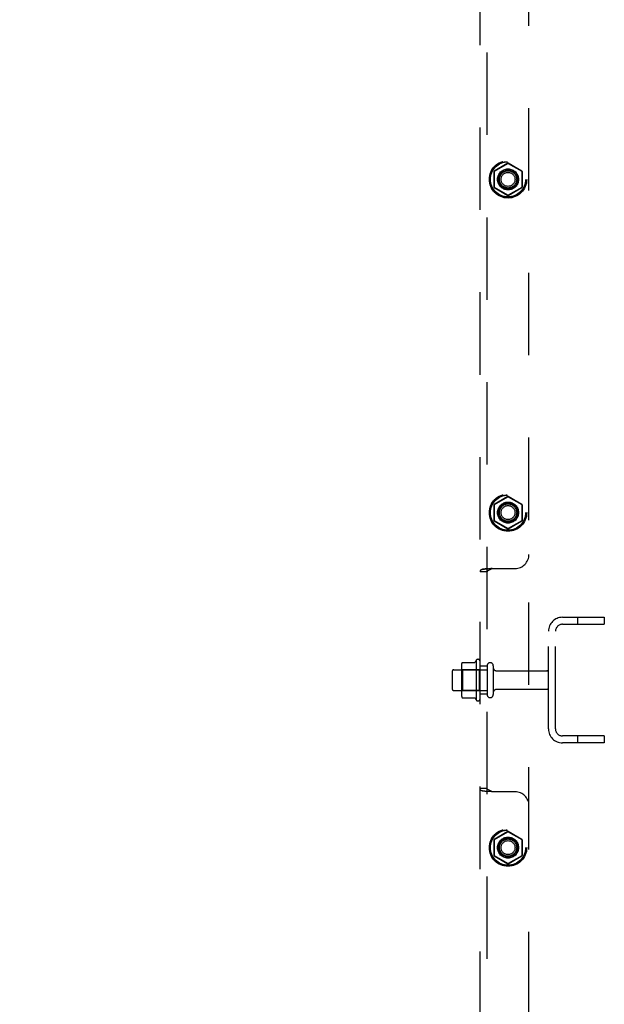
# Model space of a CAD drawing. Header units: inches. Extents: x 0 to 268, y 0 to 174.
# Tile 111 of 125: x 152 to 163, y 85 to 103. Entities that reach past the tile are written whole.
import ezdxf

# ---------------------------------------------------------------- set-up
doc = ezdxf.new("R2010")
doc.units = ezdxf.units.IN
doc.header["$LTSCALE"] = 14.754949
doc.header["$MEASUREMENT"] = 0
doc.linetypes.add('HIDDEN', pattern=[0.2, 0.1, -0.1])
doc.layers.get('0').update_dxf_attribs({"linetype": 'CONTINUOUS'})
for name, color, linetype in [('DEFAULT_2', 8, 'HIDDEN'), ('DIMENSIONS', 7, 'CONTINUOUS'), ('SUBPANEL', 7, 'CONTINUOUS')]:
    doc.layers.add(name, color=color, linetype=linetype)
doc.styles.get("Standard").update_dxf_attribs({"font": 'arial.ttf'})
doc.dimstyles.new('DIMSTYLE_1', dxfattribs={"dimtxt": 1.183552, "dimasz": 1.578069, "dimexe": 0.09, "dimexo": 0.07, "dimgap": 0.0375, "dimtad": 0, "dimtih": 1, "dimtoh": 1, "dimzin": 4, "dimdsep": 46, "dimtxsty": 'Standard', "dimblk": '_FILLED', "dimblk1": '_FILLED', "dimblk2": '_FILLED', "dimcen": 0.09, "dimadec": 3, "dimazin": 1, "dimtfac": 1, "dimtdec": 3, "dimtofl": 0, "dimtmove": 0, "dimatfit": 3, "dimldrblk": '_FILLED', "dimfxl": 0, "dimtolj": 1, "dimtzin": 4, "dimarcsym": 0})

# ---------------------------------------------------------------- blocks, each defined once
blk = doc.blocks.new('_FILLED')
at = {"color": 0, "linetype": 'ByBlock'}
blk.add_solid([(0, 0), (-1, 0.2), (-1, -0.2)], dxfattribs=at)
blk = doc.blocks.new('*D12')
at = {"layer": 'DIMENSIONS', "color": 2, "linetype": 'Continuous'}
for p, q in [((160.321, 122.369), (160.321, 119.654)), ((143.717, 121.074), (149.359, 121.074)), ((160.321, 121.074), (154.678, 121.074))]:
    blk.add_line(p, q, dxfattribs=at)
at = {"layer": 'DIMENSIONS', "color": 2, "linetype": 'Continuous', "xscale": 1.5780694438, "yscale": 1.5780694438, "zscale": 1.5780694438, "rotation": 180}
blk.add_blockref('_FILLED', (143.717, 121.074), dxfattribs=at)
at = {"layer": 'DIMENSIONS', "color": 2, "linetype": 'Continuous', "xscale": 1.5780694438, "yscale": 1.5780694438, "zscale": 1.5780694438}
blk.add_blockref('_FILLED', (160.321, 121.074), dxfattribs=at)
at = {"layer": 'DIMENSIONS', "color": 2, "linetype": 'Continuous', "insert": (152.019, 121.666), "char_height": 1.1836, "width": 6.51174, "attachment_point": 2, "line_spacing_factor": 0.9}
blk.add_mtext('16.60\\PUSABLE\\PDEPTH', dxfattribs=at)

msp = doc.modelspace()

# ---------------------------------------------------------------- linework, layer by layer
at = {"layer": 'DEFAULT_2', "color": 8, "linetype": 'HIDDEN'}
for p, q in [((161.796, 92.349), (162.546, 92.349)), ((162.066, 92.349), (162.066, 92.224)), ((162.546, 92.349), (162.546, 92.224)), ((161.546, 90.349), (161.546, 92.099)), ((161.671, 90.349), (161.671, 92.099)), ((161.796, 92.224), (162.546, 92.224)), ((160.006, 91.542), (160.224, 91.542)), ((160.251, 91.579), (160.251, 90.868)), ((160.321, 90.889), (160.321, 91.558)), ((159.821, 91.381), (159.821, 91.066)), ((159.851, 91.411), (160.446, 91.411)), ((159.985, 91.479), (159.985, 90.968)), ((160.005, 91.407), (159.985, 91.427)), ((160.301, 91.407), (160.005, 91.407)), ((160.005, 91.407), (160.005, 91.04)), ((160.301, 91.407), (160.321, 91.427)), ((160.301, 91.407), (160.301, 91.04)), ((160.446, 91.481), (160.446, 90.966)), ((160.556, 91.481), (160.556, 90.966)), ((160.618, 91.389), (161.516, 91.389)), ((159.851, 91.036), (160.446, 91.036)), ((160.005, 91.04), (159.985, 91.02)), ((160.301, 91.04), (160.005, 91.04)), ((160.301, 91.04), (160.321, 91.02)), ((160.618, 91.059), (161.516, 91.059)), ((160.006, 90.905), (160.224, 90.905)), ((162.546, 90.224), (161.796, 90.224)), ((162.066, 90.224), (162.066, 90.099)), ((162.546, 90.224), (162.546, 90.099)), ((162.546, 90.099), (161.796, 90.099))]:
    msp.add_line(p, q, dxfattribs=at)
for points in [[(159.997, 91.537), (159.998, 91.538), (159.999, 91.539), (160, 91.54), (160.001, 91.541), (160.003, 91.542), (160.005, 91.542), (160.006, 91.542)], [(160.233, 91.548), (160.233, 91.548), (160.233, 91.547), (160.233, 91.547), (160.232, 91.547), (160.232, 91.546), (160.232, 91.546), (160.232, 91.546), (160.231, 91.546), (160.231, 91.545), (160.231, 91.545), (160.23, 91.544), (160.23, 91.544), (160.229, 91.544), (160.229, 91.543), (160.228, 91.543), (160.227, 91.543), (160.225, 91.543), (160.224, 91.542)], [(159.997, 90.911), (159.998, 90.909), (159.999, 90.908), (160, 90.907), (160.001, 90.906), (160.003, 90.905), (160.005, 90.905), (160.006, 90.905)], [(160.224, 90.905), (160.225, 90.905), (160.227, 90.904), (160.228, 90.904), (160.229, 90.904), (160.229, 90.903), (160.23, 90.903), (160.23, 90.903), (160.231, 90.902), (160.231, 90.902), (160.231, 90.902), (160.232, 90.901), (160.232, 90.901), (160.232, 90.901), (160.232, 90.901), (160.233, 90.9), (160.233, 90.9), (160.233, 90.9), (160.233, 90.899)]]:
    msp.add_lwpolyline(points, dxfattribs=at)
for centre, radius, start, end in [((161.796, 92.099), 0.25, 90, 180), ((161.796, 92.099), 0.125, 90, 180), ((160.126, 91.479), 0.141, 156.05, 180), ((160.851, 91.224), 0.698, 149.3369, 152.3186), ((160.282, 91.558), 0.0384, 0, 145.5503), ((160.501, 91.481), 0.055, 0, 180), ((159.851, 91.381), 0.03, 90, 180), ((160.618, 91.451), 0.0625, 180, 270), ((161.516, 91.359), 0.03, 0, 90), ((159.851, 91.066), 0.03, 180, 270), ((160.618, 90.996), 0.0625, 90, 180), ((161.516, 91.089), 0.03, 270, 360), ((160.126, 90.968), 0.141, 180, 203.95), ((160.851, 91.224), 0.698, 207.6814, 210.6631), ((160.282, 90.889), 0.0384, 214.4497, 360), ((160.501, 90.966), 0.055, 180, 360), ((161.796, 90.349), 0.25, 180, 270), ((161.796, 90.349), 0.125, 180, 270)]:
    msp.add_arc(centre, radius, start, end, dxfattribs=at)
at = {"layer": 'SUBPANEL', "color": 8, "linetype": 'HIDDEN'}
for p, q in [((160.321, 55.38), (160.321, 127.067)), ((160.446, 56.722), (160.446, 125.725)), ((161.196, 61.63), (161.196, 120.817)), ((160.816, 100.481), (160.573, 100.341)), ((160.576, 100.34), (160.816, 100.478)), ((161.068, 100.341), (160.826, 100.481)), ((160.826, 100.478), (161.066, 100.34)), ((160.568, 100.332), (160.568, 100.052)), ((160.571, 100.331), (160.571, 100.054)), ((161.071, 100.331), (161.071, 100.054)), ((161.073, 100.332), (161.073, 100.052)), ((160.573, 100.044), (160.816, 99.904)), ((160.816, 99.907), (160.576, 100.045)), ((161.066, 100.045), (160.826, 99.907)), ((160.826, 99.904), (161.068, 100.044)), ((160.568, 94.364), (160.568, 94.084)), ((160.571, 94.362), (160.571, 94.085)), ((160.816, 94.512), (160.573, 94.372)), ((160.576, 94.371), (160.816, 94.509)), ((161.068, 94.372), (160.826, 94.512)), ((160.826, 94.509), (161.066, 94.371)), ((161.071, 94.362), (161.071, 94.085)), ((161.073, 94.364), (161.073, 94.084)), ((160.573, 94.075), (160.816, 93.935)), ((160.816, 93.938), (160.576, 94.076)), ((161.066, 94.076), (160.826, 93.938)), ((160.826, 93.935), (161.068, 94.075)), ((160.446, 93.166), (160.321, 93.166)), ((160.458, 93.216), (160.428, 93.216)), ((160.531, 93.224), (160.946, 93.224)), ((160.446, 91.474), (160.321, 91.474)), ((160.446, 90.974), (160.321, 90.974)), ((160.446, 89.281), (160.321, 89.281)), ((160.946, 89.224), (160.531, 89.224)), ((160.568, 88.364), (160.568, 88.084)), ((160.571, 88.362), (160.571, 88.085)), ((160.816, 88.512), (160.573, 88.372)), ((160.576, 88.371), (160.816, 88.509)), ((161.068, 88.372), (160.826, 88.512)), ((160.826, 88.509), (161.066, 88.371)), ((161.071, 88.362), (161.071, 88.085)), ((161.073, 88.364), (161.073, 88.084)), ((160.573, 88.075), (160.816, 87.935)), ((160.816, 87.938), (160.576, 88.076)), ((161.066, 88.076), (160.826, 87.938)), ((160.826, 87.935), (161.068, 88.075))]:
    msp.add_line(p, q, dxfattribs=at)
for points in [[(160.33, 93.193), (160.328, 93.191), (160.323, 93.18), (160.321, 93.166)], [(160.33, 93.193), (160.333, 93.195), (160.338, 93.199), (160.345, 93.203), (160.355, 93.206), (160.366, 93.209), (160.376, 93.211), (160.387, 93.212), (160.399, 93.214), (160.412, 93.215), (160.425, 93.215), (160.439, 93.216), (160.452, 93.216), (160.468, 93.217)], [(160.428, 93.216), (160.41, 93.215), (160.394, 93.214), (160.378, 93.213), (160.363, 93.21), (160.349, 93.206), (160.337, 93.199), (160.33, 93.193)], [(160.545, 93.224), (160.533, 93.216), (160.52, 93.209), (160.506, 93.203), (160.493, 93.198), (160.481, 93.193), (160.471, 93.189), (160.461, 93.184), (160.453, 93.179), (160.448, 93.174), (160.446, 93.166)], [(160.531, 93.224), (160.511, 93.22), (160.489, 93.218), (160.468, 93.217)], [(160.33, 89.255), (160.328, 89.257), (160.323, 89.268), (160.321, 89.281)], [(160.458, 89.231), (160.428, 89.231), (160.41, 89.232), (160.394, 89.233), (160.378, 89.234), (160.363, 89.237), (160.349, 89.242), (160.337, 89.248), (160.33, 89.255)], [(160.454, 89.231), (160.437, 89.231), (160.421, 89.232), (160.406, 89.233), (160.391, 89.234), (160.377, 89.236), (160.364, 89.239), (160.352, 89.242), (160.342, 89.246), (160.336, 89.249), (160.332, 89.252), (160.33, 89.255)], [(160.545, 89.224), (160.533, 89.231), (160.52, 89.238), (160.506, 89.244), (160.493, 89.25), (160.481, 89.254), (160.471, 89.258), (160.461, 89.263), (160.453, 89.268), (160.448, 89.274), (160.446, 89.281)], [(160.531, 89.224), (160.511, 89.228), (160.489, 89.23), (160.468, 89.231), (160.458, 89.231)]]:
    msp.add_lwpolyline(points, dxfattribs=at)
for centre, radius in [((160.821, 100.192), 0.335), ((160.821, 100.192), 0.332), ((160.821, 100.192), 0.318), ((160.821, 100.192), 0.315), ((160.821, 100.192), 0.188), ((160.821, 100.192), 0.176), ((160.821, 100.192), 0.156), ((160.821, 100.192), 0.155), ((160.821, 100.192), 0.125), ((160.821, 94.224), 0.335), ((160.821, 94.224), 0.332), ((160.821, 94.224), 0.318), ((160.821, 94.224), 0.315), ((160.821, 94.224), 0.188), ((160.821, 94.224), 0.176), ((160.821, 94.224), 0.156), ((160.821, 94.224), 0.155), ((160.821, 94.224), 0.125), ((160.821, 88.224), 0.335), ((160.821, 88.224), 0.332), ((160.821, 88.224), 0.318), ((160.821, 88.224), 0.315), ((160.821, 88.224), 0.188), ((160.821, 88.224), 0.176), ((160.821, 88.224), 0.156), ((160.821, 88.224), 0.155), ((160.821, 88.224), 0.125)]:
    msp.add_circle(centre, radius, dxfattribs=at)
for centre, radius, start, end in [((160.578, 100.332), 0.01, 120.01, 179.9912), ((160.581, 100.331), 0.01, 120.0026, 179.9916), ((160.821, 100.472), 0.01, 60.0108, 119.9908), ((160.821, 100.469), 0.01, 60.0049, 119.9905), ((161.061, 100.331), 0.01, 0.0042, 59.9927), ((161.063, 100.332), 0.01, 0.0104, 59.9917), ((160.578, 100.052), 0.01, 180.0104, 239.9917), ((160.581, 100.054), 0.01, 180.0042, 239.9927), ((161.061, 100.054), 0.01, 300.0026, 359.9916), ((161.063, 100.052), 0.01, 300.01, 359.9912), ((160.821, 99.915), 0.01, 240.0049, 299.9905), ((160.821, 99.912), 0.01, 240.0108, 299.9908), ((160.578, 94.364), 0.01, 120.01, 179.9912), ((160.581, 94.362), 0.01, 120.0026, 179.9916), ((160.821, 94.504), 0.01, 60.0108, 119.9908), ((160.821, 94.501), 0.01, 60.0049, 119.9905), ((161.061, 94.362), 0.01, 0.0042, 59.9927), ((161.063, 94.364), 0.01, 0.0104, 59.9917), ((160.578, 94.084), 0.01, 180.0104, 239.9917), ((160.581, 94.085), 0.01, 180.0042, 239.9927), ((161.061, 94.085), 0.01, 300.0026, 359.9916), ((161.063, 94.084), 0.01, 300.01, 359.9912), ((160.821, 93.946), 0.01, 240.0049, 299.9905), ((160.821, 93.944), 0.01, 240.0108, 299.9908), ((160.946, 93.474), 0.25, 270, 360), ((160.946, 88.974), 0.25, 0, 90), ((160.578, 88.364), 0.01, 120.01, 179.9912), ((160.581, 88.362), 0.01, 120.0026, 179.9916), ((160.821, 88.504), 0.01, 60.0108, 119.9908), ((160.821, 88.501), 0.01, 60.0049, 119.9905), ((161.061, 88.362), 0.01, 0.0042, 59.9927), ((161.063, 88.364), 0.01, 0.0104, 59.9917), ((160.578, 88.084), 0.01, 180.0104, 239.9917), ((160.581, 88.085), 0.01, 180.0042, 239.9927), ((161.061, 88.085), 0.01, 300.0026, 359.9916), ((161.063, 88.084), 0.01, 300.01, 359.9912), ((160.821, 87.946), 0.01, 240.0049, 299.9905), ((160.821, 87.944), 0.01, 240.0108, 299.9908)]:
    msp.add_arc(centre, radius, start, end, dxfattribs=at)

# ---------------------------------------------------------------- dimensions: what is measured, and where the dimension line sits
at = {"layer": 'DIMENSIONS', "color": 2, "linetype": 'Continuous'}
dim = msp.add_linear_dim(base=(160.321, 121.074), p1=(143.717, 54.078), p2=(160.321, 119.584), text='<>\\PUSABLE\\PDEPTH', dimstyle='DIMSTYLE_1', dxfattribs=at)
dim.commit()
dim.dimension.update_dxf_attribs({"geometry": '*D12', "text_midpoint": (152.019, 119.298), "dimtype": 160})

doc.saveas('drawing.dxf')
